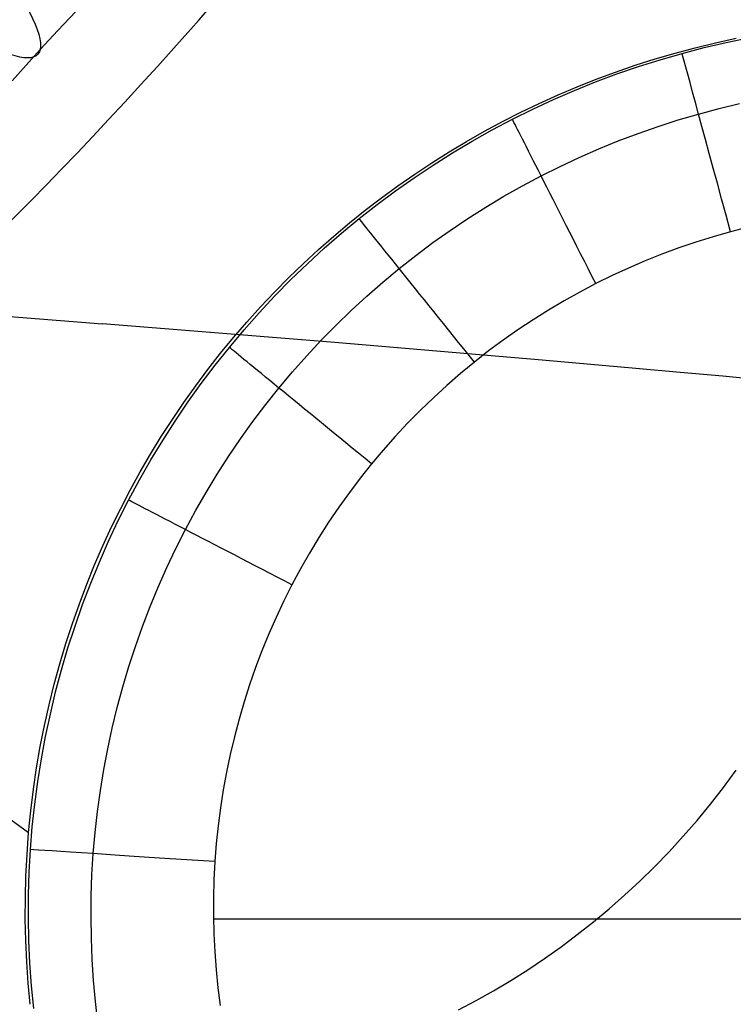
# Model space of a CAD drawing. Extents: x 35624 to 36541, y 4015 to 4839.
# Tile 84 of 150: x 36349 to 36361, y 4124 to 4140. Entities that reach past the tile are written whole.
import ezdxf

# ---------------------------------------------------------------- set-up
doc = ezdxf.new("R2010")
doc.units = 0
for name, color, linetype in [('FUSTO_INTERNO', 200, 'CONTINUOUS'), ('GAMBE', 96, 'CONTINUOUS'), ('IGES_LEVEL_1', 4, 'CONTINUOUS'), ('PREDEFINITO', 7, 'CONTINUOUS')]:
    doc.layers.add(name, color=color, linetype=linetype)

msp = doc.modelspace()

# ---------------------------------------------------------------- linework, layer by layer
at = {"layer": 'FUSTO_INTERNO', "extrusion": (5.973068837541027e-06, -1.442026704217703e-05, 0.9999999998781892)}
msp.add_arc((36202.10238455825, 4253.81776364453, -184.9988621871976), 153.4335571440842, 269.9851426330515, 0.0358529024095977, dxfattribs=at)
at = {"layer": 'FUSTO_INTERNO'}
msp.add_arc((36202.06339668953, 4253.916306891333, -193.153372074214), 166.5287774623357, 314.9996736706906, 3.129e-13, dxfattribs=at)
at = {"layer": 'GAMBE'}
for p, q in [((36360.15995320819, 4139.325642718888, -503.7623143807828), (36360.48704044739, 4139.404888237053, -503.7551510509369)), ((36360.30221123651, 4139.326873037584, -503.7587906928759), (36360.65822364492, 4139.409993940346, -503.7511654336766)), ((36360.48704044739, 4139.404888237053, -503.7551510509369), (36360.81689831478, 4139.47661883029, -503.7477499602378)), ((36360.65822364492, 4139.409993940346, -503.7511654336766), (36361.01615519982, 4139.483991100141, -503.743293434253)), ((36359.51449750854, 4139.144965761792, -503.7759244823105), (36359.83573832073, 4139.2389719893, -503.7692391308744)), ((36359.59700467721, 4139.133314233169, -503.7732757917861), (36359.94838588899, 4139.234638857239, -503.76616277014)), ((36359.83573832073, 4139.2389719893, -503.7692391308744), (36360.15995320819, 4139.325642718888, -503.7623143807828)), ((36359.94838588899, 4139.234638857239, -503.76616277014), (36360.30221123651, 4139.326873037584, -503.7587906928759)), ((36359.19633249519, 4139.043713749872, -503.7823696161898), (36359.51449750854, 4139.144965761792, -503.7759244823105)), ((36359.24828131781, 4139.022971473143, -503.7801261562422), (36359.59700467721, 4139.133314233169, -503.7732757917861)), ((36358.56963675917, 4138.819831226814, -503.7945359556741), (36358.88134500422, 4138.935305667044, -503.7885737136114)), ((36358.88134500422, 4138.935305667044, -503.7885737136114), (36359.19633249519, 4139.043713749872, -503.7823696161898)), ((36358.9024186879, 4138.903695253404, -503.7867108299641), (36359.24828131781, 4139.022971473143, -503.7801261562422)), ((36358.22008712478, 4138.638681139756, -503.7990709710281), (36358.55961966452, 4138.775570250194, -503.7930267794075)), ((36358.26130948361, 4138.697380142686, -503.8002555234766), (36358.56963675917, 4138.819831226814, -503.7945359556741)), ((36358.55961966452, 4138.775570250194, -503.7930267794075), (36358.9024186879, 4138.903695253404, -503.7867108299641)), ((36357.88402394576, 4138.493112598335, -503.8048403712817), (36358.22008712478, 4138.638681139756, -503.7990709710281)), ((36357.95646490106, 4138.568042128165, -503.8057315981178), (36358.26130948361, 4138.697380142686, -503.8002555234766)), ((36357.55163300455, 4138.338949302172, -503.8103319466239), (36357.88402394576, 4138.493112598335, -503.8048403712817)), ((36357.65520473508, 4138.431906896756, -503.8109633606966), (36357.95646490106, 4138.568042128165, -503.8057315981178)), ((36357.06384454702, 4138.139603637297, -503.8206906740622), (36357.35763070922, 4138.289064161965, -503.8159499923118)), ((36357.22311717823, 4138.176275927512, -503.8155426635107), (36357.55163300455, 4138.338949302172, -503.8103319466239)), ((36357.35763070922, 4138.289064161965, -503.8159499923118), (36357.65520473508, 4138.431906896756, -503.8109633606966)), ((36360.21263479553, 4138.261050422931, -505.5953955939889), (36360.5411159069, 4138.348545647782, -505.5929609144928)), ((36360.5411159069, 4138.348545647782, -505.5929609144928), (36360.87172239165, 4138.427670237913, -505.5904399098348)), ((36356.77394797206, 4137.983615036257, -503.8251845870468), (36357.06384454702, 4138.139603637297, -503.8206906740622)), ((36356.89868638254, 4138.005183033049, -503.8204693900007), (36357.22311717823, 4138.176275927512, -503.8155426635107)), ((36359.562939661, 4138.061092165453, -505.6000000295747), (36359.88651214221, 4138.165209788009, -505.5977422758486)), ((36359.88651214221, 4138.165209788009, -505.5977422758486), (36360.21263479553, 4138.261050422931, -505.5953955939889)), ((36356.48804270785, 4137.821188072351, -503.8294309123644), (36356.77394797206, 4137.983615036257, -503.8251845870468)), ((36356.5785786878, 4137.825784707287, -503.8251086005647), (36356.89868638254, 4138.005183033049, -503.8204693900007)), ((36359.24209872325, 4137.948776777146, -505.6021681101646), (36359.562939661, 4138.061092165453, -505.6000000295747)), ((36356.20623047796, 4137.652412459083, -503.8334288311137), (36356.48804270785, 4137.821188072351, -503.8294309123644)), ((36356.26303920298, 4137.638200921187, -503.8294566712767), (36356.5785786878, 4137.825784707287, -503.8251086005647)), ((36358.60933696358, 4137.699869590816, -505.606232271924), (36358.92417070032, 4137.828342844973, -505.6042457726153)), ((36358.92417070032, 4137.828342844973, -505.6042457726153), (36359.24209872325, 4137.948776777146, -505.6021681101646)), ((36355.92861300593, 4137.477377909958, -503.8371775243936), (36356.20623047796, 4137.652412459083, -503.8334288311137)), ((36358.29777888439, 4137.563436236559, -505.608126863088), (36358.60933696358, 4137.699869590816, -505.606232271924)), ((36355.95231303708, 4137.442551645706, -503.8335099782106), (36356.26303920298, 4137.638200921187, -503.8294566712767)), ((36357.98967783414, 4137.419122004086, -505.6099288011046), (36358.29777888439, 4137.563436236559, -505.608126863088)), ((36355.64664529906, 4137.238956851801, -503.8372648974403), (36355.95231303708, 4137.442551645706, -503.8335099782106)), ((36355.65529201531, 4137.296174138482, -503.8406761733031), (36355.92861300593, 4137.477377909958, -503.8371775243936)), ((36357.68521518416, 4137.267006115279, -505.6116373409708), (36357.98967783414, 4137.419122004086, -505.6099288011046)), ((36355.34628109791, 4137.02753651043, -503.8407178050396), (36355.64664529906, 4137.238956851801, -503.8372648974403)), ((36355.38636922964, 4137.108890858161, -503.8439239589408), (36355.65529201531, 4137.296174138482, -503.8406761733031)), ((36357.38457887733, 4137.107172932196, -505.6132516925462), (36357.68521518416, 4137.267006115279, -505.6116373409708)), ((36355.05146554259, 4136.80841059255, -503.8438650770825), (36355.34628109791, 4137.02753651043, -503.8407178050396)), ((36355.12194637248, 4136.915617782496, -503.8469200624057), (36355.38636922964, 4137.108890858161, -503.8439239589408)), ((36357.08798314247, 4136.939727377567, -505.6147708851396), (36357.38457887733, 4137.107172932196, -505.6132516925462)), ((36354.86212516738, 4136.716444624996, -503.8496636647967), (36355.12194637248, 4136.915617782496, -503.8469200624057)), ((36356.79564877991, 4136.7647795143, -505.6161939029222), (36357.08798314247, 4136.939727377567, -505.6147708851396)), ((36354.60700733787, 4136.511461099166, -503.8521539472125), (36354.86212516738, 4136.716444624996, -503.8496636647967)), ((36354.7624437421, 4136.58169906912, -503.8467030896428), (36355.05146554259, 4136.80841059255, -503.8438650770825)), ((36356.50779658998, 4136.582439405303, -505.6175197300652), (36356.79564877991, 4136.7647795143, -505.6161939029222)), ((36354.4794448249, 4136.347531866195, -503.849228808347), (36354.7624437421, 4136.58169906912, -503.8467030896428)), ((36356.22464737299, 4136.392817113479, -505.6187473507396), (36356.50779658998, 4136.582439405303, -505.6175197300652)), ((36354.35669460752, 4136.30075691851, -503.854390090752), (36354.60700733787, 4136.511461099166, -503.8521539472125)), ((36355.94642192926, 4136.196022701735, -505.6198757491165), (36356.22464737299, 4136.392817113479, -505.6187473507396)), ((36361.00629266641, 4136.443389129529, -506.3226994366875), (36360.72556464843, 4136.371102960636, -506.3226997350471)), ((36354.11128869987, 4136.084421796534, -503.856371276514), (36354.35669460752, 4136.30075691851, -503.854390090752)), ((36354.2026339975, 4136.106078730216, -503.8514415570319), (36354.4794448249, 4136.347531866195, -503.849228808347)), ((36360.44678600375, 4136.291597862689, -506.3227000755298), (36360.17012691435, 4136.204930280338, -506.3227004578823)), ((36360.72556464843, 4136.371102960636, -506.3226997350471), (36360.44678600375, 4136.291597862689, -506.3227000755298)), ((36353.87089133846, 4135.862545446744, -503.8580966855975), (36354.11128869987, 4136.084421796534, -503.856371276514)), ((36353.93216048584, 4135.857519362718, -503.8533412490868), (36354.2026339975, 4136.106078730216, -503.8514415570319)), ((36355.67334105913, 4135.992166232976, -505.6209039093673), (36355.94642192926, 4136.196022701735, -505.6198757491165)), ((36359.89574907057, 4136.111166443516, -506.3227008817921), (36359.62381416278, 4136.010372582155, -506.3227013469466)), ((36360.17012691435, 4136.204930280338, -506.3227004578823), (36359.89574907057, 4136.111166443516, -506.3227008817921)), ((36355.40562556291, 4135.781357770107, -505.6218308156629), (36355.67334105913, 4135.992166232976, -505.6209039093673)), ((36359.62381416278, 4136.010372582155, -506.3227013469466), (36359.35448388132, 4135.902614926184, -506.3227018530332)), ((36353.63560424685, 4135.635217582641, -503.8595654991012), (36353.87089133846, 4135.862545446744, -503.8580966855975)), ((36353.66817351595, 4135.602033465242, -503.8549277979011), (36353.93216048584, 4135.857519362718, -503.8533412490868)), ((36355.14348176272, 4135.563716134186, -505.622655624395), (36355.40562556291, 4135.781357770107, -505.6218308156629)), ((36359.08791991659, 4135.787959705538, -506.3227023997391), (36358.82428395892, 4135.666473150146, -506.3227029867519)), ((36359.35448388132, 4135.902614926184, -506.3227018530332), (36359.08791991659, 4135.787959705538, -506.3227023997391)), ((36353.40552914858, 4135.402527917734, -503.860776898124), (36353.63560424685, 4135.635217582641, -503.8595654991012)), ((36353.41082231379, 4135.339800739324, -503.856201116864), (36353.66817351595, 4135.602033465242, -503.8549277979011)), ((36358.82428395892, 4135.666473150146, -506.3227029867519), (36358.56373769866, 4135.538221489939, -506.3227036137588)), ((36354.88705806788, 4135.339395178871, -505.6233781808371), (36355.14348176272, 4135.563716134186, -505.622655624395)), ((36358.56373769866, 4135.538221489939, -506.3227036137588), (36358.30644840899, 4135.403275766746, -506.3227042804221)), ((36353.16025610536, 4135.071000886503, -503.8571611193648), (36353.41082231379, 4135.339800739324, -503.856201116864)), ((36353.1807677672, 4135.164566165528, -503.8617300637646), (36353.40552914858, 4135.402527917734, -503.860776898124)), ((36354.63648840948, 4135.108557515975, -505.6239985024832), (36354.88705806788, 4135.339395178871, -505.6233781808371)), ((36358.30644840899, 4135.403275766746, -506.3227042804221), (36358.05260569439, 4135.261726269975, -506.3227049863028)), ((36346.93330887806, 4135.188895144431, -147.3421121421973), (36350.64349688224, 4134.892345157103, -147.331712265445)), ((36352.96142182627, 4134.921422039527, -503.8624241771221), (36353.1807677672, 4135.164566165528, -503.8617300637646)), ((36358.05260569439, 4135.261726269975, -506.3227049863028), (36357.80240474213, 4135.113668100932, -506.3227057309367)), ((36352.91662411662, 4134.795813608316, -503.857807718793), (36353.16025610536, 4135.071000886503, -503.8571611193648)), ((36354.39190671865, 4134.871365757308, -505.6245166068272), (36354.63648840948, 4135.108557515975, -505.6239985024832)), ((36357.80240474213, 4135.113668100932, -506.3227057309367), (36357.5560407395, 4134.959196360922, -506.3227065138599)), ((36354.37090455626, 4134.594418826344, -147.3421121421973), (36350.64349688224, 4134.892345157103, -147.331712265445)), ((36352.74759304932, 4134.673185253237, -503.8628584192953), (36352.96142182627, 4134.921422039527, -503.8624241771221)), ((36354.15344692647, 4134.62798251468, -505.624932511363), (36354.39190671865, 4134.871365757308, -505.6245166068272)), ((36357.5560407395, 4134.959196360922, -506.3227065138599), (36357.31370887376, 4134.798406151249, -506.3227073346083)), ((36352.53938315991, 4134.419945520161, -503.8630319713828), (36352.74759304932, 4134.673185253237, -503.8628584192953)), ((36352.68007557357, 4134.514418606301, -503.8581408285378), (36352.91662411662, 4134.795813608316, -503.857807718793)), ((36357.31370887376, 4134.798406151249, -506.3227073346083), (36357.07560433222, 4134.63139257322, -506.3227081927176)), ((36352.45076344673, 4134.227000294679, -503.8581603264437), (36352.68007557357, 4134.514418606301, -503.8581408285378)), ((36353.92124296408, 4134.378570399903, -505.6252462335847), (36354.15344692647, 4134.62798251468, -505.624932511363)), ((36357.70117371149, 4134.31103154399, -147.414911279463), (36354.37090455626, 4134.594418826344, -147.3421121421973)), ((36357.07560433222, 4134.63139257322, -506.3227081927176), (36356.84192230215, 4134.458250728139, -506.3227090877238)), ((36352.33689388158, 4134.161792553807, -503.8629440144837), (36352.53938315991, 4134.419945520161, -503.8630319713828)), ((36353.69542876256, 4134.123292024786, -505.6254577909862), (36353.92124296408, 4134.378570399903, -505.6252462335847)), ((36356.84192230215, 4134.458250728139, -506.3227090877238), (36356.61285797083, 4134.279075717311, -506.3227100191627)), ((36352.22885568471, 4133.933761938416, -503.857865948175), (36352.45076344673, 4134.227000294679, -503.8581603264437)), ((36356.61285797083, 4134.279075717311, -506.3227100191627), (36356.38859377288, 4134.093970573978, -506.3227109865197)), ((36359.20776402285, 4134.17721577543, -147.494210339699), (36357.70117371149, 4134.31103154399, -147.414911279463)), ((36359.91974008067, 4134.112701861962, -147.5479972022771), (36359.20776402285, 4134.17721577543, -147.494210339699)), ((36352.14022693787, 4133.898816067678, -503.8625937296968), (36352.33689388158, 4134.161792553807, -503.8629440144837)), ((36353.47613825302, 4133.862310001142, -505.6255672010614), (36353.69542876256, 4134.123292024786, -505.6254577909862)), ((36356.38859377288, 4134.093970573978, -506.3227109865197), (36356.16926113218, 4133.903070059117, -506.3227119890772)), ((36360.60352891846, 4134.049945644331, -147.6125089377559), (36359.91974008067, 4134.112701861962, -147.5479972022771)), ((36361.25864967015, 4133.989068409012, -147.6887205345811), (36360.60352891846, 4134.049945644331, -147.6125089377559)), ((36351.94948405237, 4133.631105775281, -503.8619802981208), (36352.14022693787, 4133.898816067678, -503.8625937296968)), ((36352.01452398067, 4133.63491151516, -503.8572573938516), (36352.22885568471, 4133.933761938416, -503.857865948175)), ((36353.26350884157, 4133.59579101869, -505.625574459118), (36353.47613825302, 4133.862310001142, -505.6255672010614)), ((36356.16926113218, 4133.903070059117, -506.3227119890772), (36355.95497871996, 4133.706516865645, -506.3227130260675)), ((36355.95497871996, 4133.706516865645, -506.3227130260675), (36355.74586520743, 4133.504453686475, -506.3227140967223)), ((36351.76476694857, 4133.35875139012, -503.8611029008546), (36351.94948405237, 4133.631105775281, -503.8619802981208)), ((36351.80794002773, 4133.330657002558, -503.856334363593), (36352.01452398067, 4133.63491151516, -503.8572573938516)), ((36353.0576918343, 4133.323918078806, -505.6254794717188), (36353.26350884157, 4133.59579101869, -505.625574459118)), ((36355.74586520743, 4133.504453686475, -506.3227140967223), (36355.54203926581, 4133.297023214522, -506.3227152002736)), ((36351.58617735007, 4133.0818426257, -503.8599607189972), (36351.76476694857, 4133.35875139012, -503.8611029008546)), ((36351.60927551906, 4133.021206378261, -503.8550965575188), (36351.80794002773, 4133.330657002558, -503.856334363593)), ((36352.85884201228, 4133.046878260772, -505.6252821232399), (36353.0576918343, 4133.323918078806, -505.6254794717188)), ((36355.54203926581, 4133.297023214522, -506.3227152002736), (36355.34361956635, 4133.084368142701, -506.3227163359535)), ((36351.41381698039, 4132.800469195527, -503.8585529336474), (36351.58617735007, 4133.0818426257, -503.8599607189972)), ((36355.34361956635, 4133.084368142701, -506.3227163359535), (36355.15072478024, 4132.866631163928, -506.3227175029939)), ((36351.41870214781, 4132.706767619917, -503.8535436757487), (36351.60927551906, 4133.021206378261, -503.8550965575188)), ((36352.6671141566, 4132.764858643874, -505.6249822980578), (36352.85884201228, 4133.046878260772, -505.6252821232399)), ((36351.24778756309, 4132.514720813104, -503.8568787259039), (36351.41381698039, 4132.800469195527, -503.8585529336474)), ((36352.48266304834, 4132.478046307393, -505.6245798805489), (36352.6671141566, 4132.764858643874, -505.6249822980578)), ((36355.15072478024, 4132.866631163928, -506.3227175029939), (36354.9634735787, 4132.643954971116, -506.3227187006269)), ((36351.23639160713, 4132.387548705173, -503.8516754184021), (36351.41870214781, 4132.706767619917, -503.8535436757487)), ((36354.9634735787, 4132.643954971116, -506.3227187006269), (36354.78198750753, 4132.416486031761, -506.3227199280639)), ((36351.0881908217, 4132.22468719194, -503.8549372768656), (36351.24778756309, 4132.514720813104, -503.8568787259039)), ((36352.30564346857, 4132.186628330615, -505.6240747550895), (36352.48266304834, 4132.478046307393, -505.6245798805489)), ((36351.06251559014, 4132.063757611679, -503.8494914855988), (36351.23639160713, 4132.387548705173, -503.8516754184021)), ((36354.78198750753, 4132.416486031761, -506.3227199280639), (36354.60639961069, 4132.184385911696, -506.3227211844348)), ((36350.93512847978, 4131.930458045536, -503.8527277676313), (36351.0881908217, 4132.22468719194, -503.8549372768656)), ((36352.13621019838, 4131.890791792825, -505.6234668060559), (36352.30564346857, 4132.186628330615, -505.6240747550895)), ((36354.60639961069, 4132.184385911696, -506.3227211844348), (36354.43684580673, 4131.947819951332, -506.3227224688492)), ((36350.89722603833, 4131.735607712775, -503.8469921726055), (36351.06251559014, 4132.063757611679, -503.8494914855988)), ((36350.78870226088, 4131.6321230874, -503.8502493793), (36350.93512847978, 4131.930458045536, -503.8527277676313)), ((36351.97451801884, 4131.590723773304, -505.6227559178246), (36352.13621019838, 4131.890791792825, -505.6234668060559)), ((36354.43684580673, 4131.947819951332, -506.3227224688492), (36354.27346201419, 4131.706953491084, -506.3227237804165)), ((36350.74059588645, 4131.403333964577, -503.8441801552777), (36350.89722603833, 4131.735607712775, -503.8469921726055)), ((36354.27346201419, 4131.706953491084, -506.3227237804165), (36354.1163841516, 4131.461951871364, -506.3227251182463)), ((36350.64901388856, 4131.329772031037, -503.8475012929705), (36350.78870226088, 4131.6321230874, -503.8502493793)), ((36351.82070428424, 4131.286616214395, -505.6219421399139), (36351.97451801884, 4131.590723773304, -505.6227559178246)), ((36350.51616508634, 4131.023494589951, -503.8444826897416), (36350.64901388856, 4131.329772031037, -503.8475012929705)), ((36350.59267831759, 4131.067176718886, -503.8410587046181), (36350.74059588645, 4131.403333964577, -503.8441801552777)), ((36354.1163841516, 4131.461951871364, -506.3227251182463), (36353.9657481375, 4131.212980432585, -506.3227264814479)), ((36351.67483664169, 4130.97868051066, -505.6210261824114), (36351.82070428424, 4131.286616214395, -505.6219421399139)), ((36353.9657481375, 4131.212980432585, -506.3227264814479), (36353.82168989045, 4130.960204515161, -506.322727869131)), ((36350.39025757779, 4130.713380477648, -503.8411927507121), (36350.51616508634, 4131.023494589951, -503.8444826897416)), ((36350.45352651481, 4130.72737632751, -503.8376310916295), (36350.59267831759, 4131.067176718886, -503.8410587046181)), ((36351.53696531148, 4130.66713291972, -505.6200089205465), (36351.67483664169, 4130.97868051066, -505.6210261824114)), ((36353.82168989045, 4130.960204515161, -506.322727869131), (36353.68434532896, 4130.703789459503, -506.3227292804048)), ((36350.27139308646, 4130.399519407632, -503.8376306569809), (36350.39025757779, 4130.713380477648, -503.8411927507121)), ((36350.32319366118, 4130.384173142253, -503.8339005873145), (36350.45352651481, 4130.72737632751, -503.8376310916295)), ((36353.68434532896, 4130.703789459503, -506.3227292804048), (36353.55383465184, 4130.443904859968, -506.3227307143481)), ((36351.4071405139, 4130.352189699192, -505.6188912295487), (36351.53696531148, 4130.66713291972, -505.6200089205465)), ((36350.15967333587, 4130.082001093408, -503.8337955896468), (36350.27139308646, 4130.399519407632, -503.8376306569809)), ((36350.20173293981, 4130.03780751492, -503.8298704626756), (36350.32319366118, 4130.384173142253, -503.8339005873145)), ((36353.55383465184, 4130.443904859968, -506.3227307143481), (36353.43021498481, 4130.18073693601, -506.3227321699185)), ((36351.28541246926, 4130.034067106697, -505.6176739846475), (36351.4071405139, 4130.352189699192, -505.6188912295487)), ((36350.0552000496, 4129.760915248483, -503.8296867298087), (36350.15967333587, 4130.082001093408, -503.8337955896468)), ((36353.43021498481, 4130.18073693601, -506.3227321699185), (36353.3135277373, 4129.914476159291, -506.3227336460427)), ((36350.08919753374, 4129.688519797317, -503.8255439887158), (36350.20173293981, 4130.03780751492, -503.8298704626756)), ((36351.17183139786, 4129.712981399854, -505.6163580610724), (36351.28541246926, 4130.034067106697, -505.6176739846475)), ((36353.3135277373, 4129.914476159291, -506.3227336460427), (36353.20381431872, 4129.64531300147, -506.3227351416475)), ((36349.95807495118, 4129.436351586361, -503.8253032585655), (36350.0552000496, 4129.760915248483, -503.8296867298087)), ((36349.98564062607, 4129.336550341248, -503.8209244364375), (36350.08919753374, 4129.688519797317, -503.8255439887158)), ((36351.06644751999, 4129.389148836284, -505.6149443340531), (36351.17183139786, 4129.712981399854, -505.6163580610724)), ((36353.20381431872, 4129.64531300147, -506.3227351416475), (36353.10111613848, 4129.373437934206, -506.3227366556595)), ((36349.86839976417, 4129.108399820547, -503.8206443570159), (36349.95807495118, 4129.436351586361, -503.8253032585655)), ((36349.89111539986, 4128.982139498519, -503.8160150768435), (36349.98564062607, 4129.336550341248, -503.8209244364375)), ((36350.96931105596, 4129.062785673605, -505.6134336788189), (36351.06644751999, 4129.389148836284, -505.6149443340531)), ((36353.10111613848, 4129.373437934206, -506.3227366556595), (36353.005474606, 4129.099041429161, -506.3227381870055)), ((36346.2780976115, 4129.047070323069, -480.915046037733), (36349.4578157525, 4126.72540649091, -503.7802512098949)), ((36349.78627621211, 4128.777149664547, -503.8157092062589), (36349.86839976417, 4129.108399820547, -503.8206443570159)), ((36349.80567503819, 4128.625527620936, -503.8108191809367), (36349.89111539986, 4128.982139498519, -503.8160150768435)), ((36350.88047222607, 4128.734108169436, -505.6118269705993), (36350.96931105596, 4129.062785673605, -505.6134336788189)), ((36353.005474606, 4129.099041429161, -506.3227381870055), (36352.91693113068, 4128.822313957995, -506.3227397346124)), ((36352.91693113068, 4128.822313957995, -506.3227397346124), (36352.83552712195, 4128.543445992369, -506.3227412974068)), ((36349.71180601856, 4128.442690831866, -503.8104969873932), (36349.78627621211, 4128.777149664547, -503.8157092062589)), ((36350.79998125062, 4128.403332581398, -505.610125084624), (36350.88047222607, 4128.734108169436, -505.6118269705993)), ((36349.72937272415, 4128.266955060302, -503.8053400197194), (36349.80567503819, 4128.625527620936, -503.8108191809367)), ((36352.83552712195, 4128.543445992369, -506.3227412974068), (36352.7613039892, 4128.262628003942, -506.3227428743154)), ((36349.64509090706, 4128.105113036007, -503.8050068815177), (36349.71180601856, 4128.442690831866, -503.8104969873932)), ((36350.72788834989, 4128.07067516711, -505.6083288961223), (36350.79998125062, 4128.403332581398, -505.610125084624)), ((36349.66226164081, 4127.906662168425, -503.7995808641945), (36349.72937272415, 4128.266955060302, -503.8053400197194)), ((36352.7613039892, 4128.262628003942, -506.3227428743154), (36352.69430314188, 4127.980050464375, -506.322744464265)), ((36349.58623260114, 4127.764505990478, -503.7992380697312), (36349.64509090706, 4128.105113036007, -503.8050068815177)), ((36350.66424374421, 4127.736352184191, -505.606439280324), (36350.72788834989, 4128.07067516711, -505.6083288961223)), ((36349.60439497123, 4127.544889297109, -503.7935449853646), (36349.66226164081, 4127.906662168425, -503.7995808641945)), ((36352.69430314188, 4127.980050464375, -506.322744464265), (36352.63456598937, 4127.695903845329, -506.3227460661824)), ((36349.53533282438, 4127.420959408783, -503.7931897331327), (36349.58623260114, 4127.764505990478, -503.7992380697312)), ((36350.60909765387, 4127.40057989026, -505.6044571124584), (36350.66424374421, 4127.736352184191, -505.606439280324)), ((36352.63456598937, 4127.695903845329, -506.3227460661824), (36352.58213394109, 4127.410378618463, -506.3227476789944)), ((36360.61259702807, 4127.451614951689, -147.9973043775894), (36360.81526292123, 4127.727893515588, -147.9973043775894)), ((36349.55582589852, 4127.181876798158, -503.7872356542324), (36349.60439497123, 4127.544889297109, -503.7935449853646)), ((36349.49249330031, 4127.074563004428, -503.7868610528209), (36349.53533282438, 4127.420959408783, -503.7931897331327)), ((36350.56250029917, 4127.063574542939, -505.602383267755), (36350.60909765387, 4127.40057989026, -505.6044571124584)), ((36352.58213394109, 4127.410378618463, -506.3227476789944), (36352.53704840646, 4127.123665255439, -506.3227493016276)), ((36360.4033877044, 4127.182417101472, -147.9973043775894), (36360.61259702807, 4127.451614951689, -147.9973043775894)), ((36349.45781575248, 4126.725406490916, -503.7802512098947), (36349.49249330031, 4127.074563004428, -503.7868610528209)), ((36349.51660760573, 4126.817865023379, -503.7806561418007), (36349.55582589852, 4127.181876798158, -503.7872356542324)), ((36350.52450190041, 4126.725552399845, -505.6002186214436), (36350.56250029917, 4127.063574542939, -505.602383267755)), ((36352.53704840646, 4127.123665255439, -506.3227493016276), (36352.4993507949, 4126.835954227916, -506.3227509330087)), ((36360.18788212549, 4126.920361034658, -147.9973043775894), (36360.4033877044, 4127.182417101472, -147.9973043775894)), ((36359.96632491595, 4126.665504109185, -147.9973043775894), (36360.18788212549, 4126.920361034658, -147.9973043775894)), ((36349.48679327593, 4126.453094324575, -503.773809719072), (36349.51660760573, 4126.817865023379, -503.7806561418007)), ((36352.4993507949, 4126.835954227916, -506.3227509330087), (36352.46908251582, 4126.547436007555, -506.3227525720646)), ((36349.43155418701, 4126.375813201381, -503.7734035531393), (36349.45781575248, 4126.725406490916, -503.7802512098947)), ((36350.49515267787, 4126.386729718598, -505.5979640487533), (36350.52450190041, 4126.725552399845, -505.6002186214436)), ((36359.73895815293, 4126.417900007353, -147.9973043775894), (36359.96632491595, 4126.665504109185, -147.9973043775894)), ((36349.46644134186, 4126.088173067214, -503.7667071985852), (36349.48679327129, 4126.453094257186, -503.773809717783)), ((36352.46908251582, 4126.547436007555, -506.3227525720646), (36352.44628497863, 4126.258301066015, -506.322754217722)), ((36349.41377700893, 4126.027413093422, -503.7663514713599), (36349.43155418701, 4126.375813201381, -503.7734035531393)), ((36350.4745111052, 4126.047663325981, -505.5956228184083), (36350.49515267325, 4126.386729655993, -505.5979640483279)), ((36359.5060213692, 4126.177598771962, -147.9973043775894), (36359.73895815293, 4126.417900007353, -147.9973043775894)), ((36352.44628497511, 4126.258301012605, -506.322754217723), (36352.43100316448, 4125.969031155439, -506.3227558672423)), ((36352.44628497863, 4126.258301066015, -506.322754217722), (36352.44628497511, 4126.258301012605, -506.322754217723)), ((36359.2677515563, 4125.944646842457, -147.9973043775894), (36359.5060213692, 4126.177598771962, -147.9973043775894)), ((36349.40439967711, 4125.680312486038, -503.7590995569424), (36349.41377700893, 4126.027413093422, -503.7663514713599)), ((36349.45548872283, 4125.722951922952, -503.7593465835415), (36349.46644134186, 4126.088173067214, -503.7667071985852)), ((36350.46252199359, 4125.708208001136, -505.5931939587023), (36350.4745111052, 4126.047663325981, -505.5956228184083)), ((36352.43100316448, 4125.969031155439, -506.3227558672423), (36352.4231865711, 4125.679507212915, -506.3227575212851)), ((36359.02438316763, 4125.719087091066, -147.9973043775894), (36359.2677515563, 4125.944646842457, -147.9973043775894)), ((36349.40333765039, 4125.334617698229, -503.7516524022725), (36349.40439967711, 4125.680312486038, -503.7590995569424)), ((36349.45388456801, 4125.357672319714, -503.7517338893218), (36349.45548872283, 4125.722951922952, -503.7593465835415)), ((36350.4591443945, 4125.368583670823, -505.59067916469), (36350.46252199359, 4125.708208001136, -505.5931939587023)), ((36352.4231865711, 4125.679507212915, -506.3227575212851), (36352.42279424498, 4125.389920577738, -506.322759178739)), ((36358.77614812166, 4125.500958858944, -147.9973043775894), (36359.02438316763, 4125.719087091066, -147.9973043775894)), ((36358.52327580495, 4125.29029799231, -147.9973043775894), (36358.77614812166, 4125.500958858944, -147.9973043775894)), ((36349.41050638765, 4124.990435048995, -503.7440145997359), (36349.40333765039, 4125.334617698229, -503.7516524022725)), ((36349.46157803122, 4124.992575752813, -503.7438751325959), (36349.45388456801, 4125.357672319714, -503.7517338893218)), ((36350.46433736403, 4125.029010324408, -505.5880801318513), (36350.4591443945, 4125.368583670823, -505.59067916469)), ((36352.42279424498, 4125.389920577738, -506.322759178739), (36352.42978523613, 4125.100462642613, -506.3227608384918)), ((36352.42349551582, 4125.338642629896, -506.3227594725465), (36375.3071585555, 4125.338642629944, -506.322768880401)), ((36358.26599307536, 4125.087136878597, -147.9973043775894), (36358.52327580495, 4125.29029799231, -147.9973043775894)), ((36350.47805995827, 4124.689707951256, -505.5853985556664), (36350.46433736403, 4125.029010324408, -505.5880801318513)), ((36352.42978523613, 4125.100462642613, -506.3227608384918), (36352.44411859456, 4124.811324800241, -506.3227624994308)), ((36358.00452426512, 4124.891504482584, -147.9973043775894), (36358.26599307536, 4125.087136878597, -147.9973043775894)), ((36349.42582134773, 4124.647870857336, -503.7361907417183), (36349.41050638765, 4124.990435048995, -503.7440145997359)), ((36349.47851826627, 4124.627903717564, -503.7357763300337), (36349.46157803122, 4124.992575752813, -503.7438751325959)), ((36357.73909118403, 4124.703426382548, -147.9973043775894), (36358.00452426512, 4124.891504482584, -147.9973043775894)), ((36350.50027123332, 4124.350896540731, -505.5826361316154), (36350.47805995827, 4124.689707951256, -505.5853985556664)), ((36352.44411859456, 4124.811324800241, -506.3227624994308), (36352.46575337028, 4124.522698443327, -506.3227641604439)), ((36357.46991312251, 4124.522924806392, -147.9973043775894), (36357.73909118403, 4124.703426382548, -147.9973043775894)), ((36349.4491979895, 4124.307031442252, -503.7281854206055), (36349.42582134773, 4124.647870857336, -503.7361907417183)), ((36349.50465442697, 4124.263897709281, -503.7274434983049), (36349.47851826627, 4124.627903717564, -503.7357763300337)), ((36352.46575337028, 4124.522698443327, -506.3227641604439), (36352.4946486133, 4124.234774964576, -506.3227658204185)), ((36357.19720685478, 4124.350018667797, -147.9973043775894), (36357.46991312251, 4124.522924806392, -147.9973043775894)), ((36349.48055177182, 4123.968023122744, -503.7200032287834), (36349.4491979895, 4124.307031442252, -503.7281854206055)), ((36349.53993566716, 4123.900799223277, -503.7188826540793), (36349.50465442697, 4124.263897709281, -503.7274434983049)), ((36350.53093024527, 4124.012796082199, -505.5797945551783), (36350.50027123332, 4124.350896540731, -505.5826361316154)), ((36352.4946486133, 4124.234774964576, -506.3227658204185), (36352.53076337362, 4123.94774575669, -506.3227674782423)), ((36356.92118664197, 4124.184723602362, -147.9973043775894), (36357.19720685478, 4124.350018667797, -147.9973043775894)), ((36356.64206423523, 4124.027052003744, -147.9973043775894), (36356.92118664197, 4124.184723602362, -147.9973043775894)), ((36350.56999605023, 4123.675626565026, -505.5768755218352), (36350.53093024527, 4124.012796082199, -505.5797945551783)), ((36356.36004887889, 4123.877013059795, -147.9973043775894), (36356.64206423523, 4124.027052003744, -147.9973043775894))]:
    msp.add_line(p, q, dxfattribs=at)
at = {"layer": 'GAMBE', "extrusion": (0.0001882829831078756, -1.596144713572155e-06, 0.9999999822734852)}
msp.add_circle((36350.71477065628, 4134.891625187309, -155.315639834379), 17.00455458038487, dxfattribs=at)
at = {"layer": 'GAMBE', "extrusion": (0.0003772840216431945, 3.77020089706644e-06, 0.9999999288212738)}
msp.add_circle((36350.75118381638, 4134.916862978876, -157.91993165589), 17.00267542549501, dxfattribs=at)
at = {"layer": 'GAMBE', "extrusion": (-0.002014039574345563, -2.014173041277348e-05, 0.9999979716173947)}
msp.add_circle((36350.32063598, 4134.836063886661, -290.256719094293), 17.00266802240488, dxfattribs=at)
at = {"layer": 'GAMBE', "extrusion": (-0.002779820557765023, -2.765595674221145e-05, 0.9999961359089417)}
msp.add_circle((36350.16819810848, 4134.760296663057, -357.0157843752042), 17.00267206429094, dxfattribs=at)
at = {"layer": 'GAMBE', "extrusion": (-0.002048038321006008, -2.00349588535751e-05, 0.9999979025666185)}
msp.add_circle((36350.529453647, 4134.690930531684, -369.3230281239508), 17.00266817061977, dxfattribs=at)
at = {"layer": 'GAMBE', "extrusion": (-3.924697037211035e-05, 5.714019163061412e-08, 0.9999999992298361)}
msp.add_circle((36351.32713273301, 4134.615820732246, -335.2067426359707), 17.00267310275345, dxfattribs=at)
at = {"layer": 'GAMBE', "extrusion": (-0.05626475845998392, 0.05250560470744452, 0.9970343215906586)}
msp.add_circle((-27824.78393760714, 23657.5163710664, -2248.188692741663), 15.66086627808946, dxfattribs=at)
at = {"layer": 'GAMBE', "extrusion": (0.965087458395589, 0.2619278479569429, -1.059182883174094e-05)}
msp.add_arc((-5531.926711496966, -502.9394743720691, 36174.71636483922), 3.000068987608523, 269.9997827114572, 351.4984993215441, dxfattribs=at)
at = {"layer": 'GAMBE', "extrusion": (0.8914943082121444, 0.4530318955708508, 4.564213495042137e-06)}
msp.add_arc((-12784.78031601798, -503.479256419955, 34286.98103564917), 2.99994030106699, 270.0009819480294, 350.5457944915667, dxfattribs=at)
at = {"layer": 'GAMBE', "extrusion": (0.7795000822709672, 0.6264021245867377, 7.264732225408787e-06)}
msp.add_arc((-19551.18863607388, -503.5473105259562, 30929.70023224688), 3.000095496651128, 269.9995836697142, 349.9394896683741, dxfattribs=at)
at = {"layer": 'GAMBE', "extrusion": (0.6336848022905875, 0.7735913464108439, -1.020766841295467e-05)}
msp.add_arc((-25505.09152111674, -503.0550397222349, 26234.57061077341), 2.999885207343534, 270.0008611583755, 349.7210229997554, dxfattribs=at)
at = {"layer": 'GAMBE', "extrusion": (0.4604725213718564, 0.8876739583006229, 2.857182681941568e-05)}
msp.add_arc((-30368.14329907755, -503.9055959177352, 20406.57640844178), 3.000186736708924, 269.999885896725, 349.8842063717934, dxfattribs=at)
at = {"layer": 'GAMBE', "extrusion": (0.06568259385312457, 0.9978405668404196, 5.684708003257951e-06)}
msp.add_arc((-36002.9222618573, -503.3597335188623, 6505.068008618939), 3.000000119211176, 270.0000450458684, 351.3526816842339, dxfattribs=at)
at = {"layer": 'GAMBE', "extrusion": (0.06568259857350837, 0.9978405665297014, 5.684710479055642e-06)}
msp.add_arc((-36002.92223108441, -503.3597335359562, 6505.068178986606), 3.000000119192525, 270.0000450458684, 351.352681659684, dxfattribs=at)
at = {"layer": 'IGES_LEVEL_1'}
for p, q in [((36350.21479327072, 4139.905868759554, -128.8696554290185), (36349.92666549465, 4139.602919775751, -128.7924584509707)), ((36349.92666549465, 4139.602919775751, -128.7924584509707), (36349.6428345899, 4139.296876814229, -128.7242748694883)), ((36349.6428345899, 4139.296876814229, -128.7242748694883), (36349.41544140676, 4139.045969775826, -128.6753734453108)), ((36349.41544140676, 4139.045969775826, -128.6753734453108), (36349.19089156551, 4138.792983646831, -128.6322019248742))]:
    msp.add_line(p, q, dxfattribs=at)
at = {"layer": 'IGES_LEVEL_1', "extrusion": (0.6888658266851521, 0.718490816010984, -0.09609797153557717)}
msp.add_arc((-23357.79016156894, 2575.578036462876, 28026.4436933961), 15.8761162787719, 129.0686709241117, 224.2419727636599, dxfattribs=at)
at = {"layer": 'PREDEFINITO', "extrusion": (0.7845961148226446, -0.6009142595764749, 0.1526793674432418)}
msp.add_arc((25397.38092108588, -4172.086812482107, 26008.52973429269), 17.25003851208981, 196.5723334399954, 290.3839969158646, dxfattribs=at)

doc.saveas('drawing.dxf')
